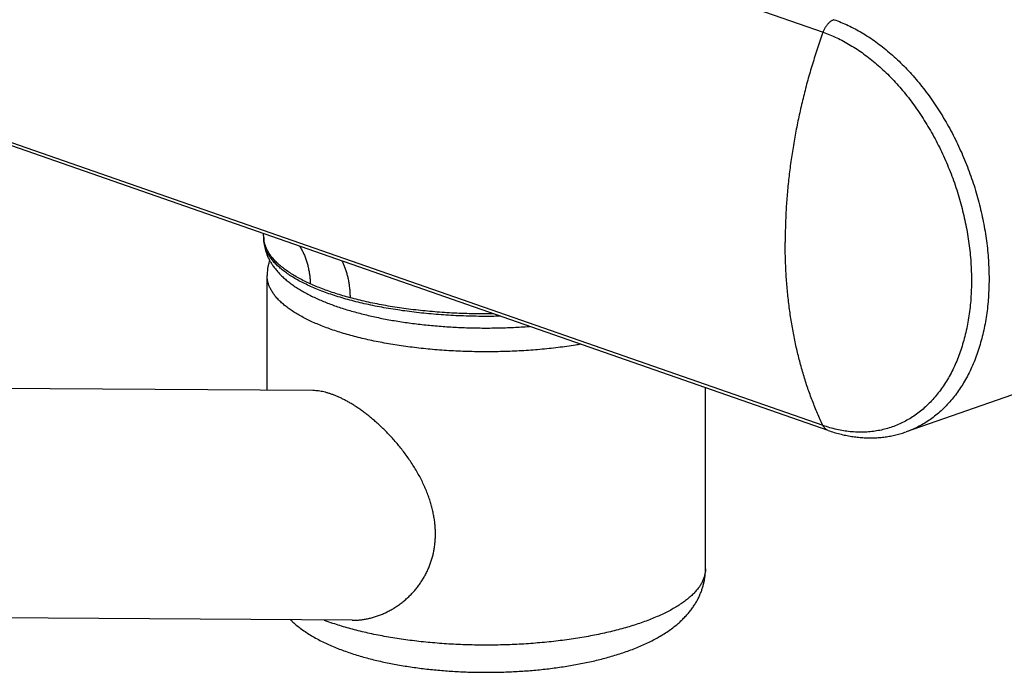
# Model space of a CAD drawing. Header units: millimetres. Extents: x 15 to 858, y -139 to 575.
# Tile 3 of 10: x 213 to 308, y -50 to 12. Entities that reach past the tile are written whole.
import ezdxf

# ---------------------------------------------------------------- set-up
doc = ezdxf.new("R2010")
doc.units = ezdxf.units.MM
doc.header["$LTSCALE"] = 46.255
doc.layers.get('0').update_dxf_attribs({"linetype": 'CONTINUOUS'})

msp = doc.modelspace()

# ---------------------------------------------------------------- linework, layer by layer
at = {"color": 9, "linetype": 'Continuous'}
for p, q in [((182.033, 48.923), (290.221, 11.212)), ((290.221, -26.493), (182.033, 11.218))]:
    msp.add_line(p, q, dxfattribs=at)
at = {"color": 7, "linetype": 'Continuous'}
for p, q in [((290.716, -26.967), (182.529, 10.744)), ((236.645, -8.7), (236.636, -8.463)), ((236.956, -23.113), (236.956, -12.106)), ((241.346, -23.142), (59.79, -21.943)), ((311.717, -22.387), (298.188, -27.102)), ((278.956, -40.225), (278.956, -22.868)), ((245.107, -45.167), (59.645, -43.943))]:
    msp.add_line(p, q, dxfattribs=at)
msp.add_arc((231.975, -8.636), 4.664, 2.12567, 6.51828, dxfattribs=at)
at = {"color": 9, "linetype": 'Continuous'}
for centre, radius, start, end in [((239.246, -8.366), 2.612, 182.13727, 187.31791), ((250.838, -23.181), 23.527, 249.03039, 250.81331)]:
    msp.add_arc(centre, radius, start, end, dxfattribs=at)
for points, knots in [([(304.805, 17.126), (305.032, 17.047), (305.487, 16.874), (306.162, 16.578), (306.834, 16.241), (307.502, 15.866), (308.163, 15.452), (308.818, 15.002), (309.465, 14.515), (310.102, 13.992), (310.728, 13.435), (311.341, 12.846), (311.941, 12.224), (312.527, 11.572), (313.096, 10.89), (313.648, 10.181), (314.182, 9.445), (314.696, 8.685), (315.19, 7.901), (315.663, 7.096), (316.112, 6.27), (316.539, 5.427), (316.941, 4.566), (317.318, 3.691), (317.669, 2.804), (317.994, 1.905), (318.291, 0.996), (318.56, 0.081), (318.801, -0.84), (319.013, -1.765), (319.195, -2.691), (319.348, -3.617), (319.471, -4.541), (319.563, -5.46), (319.624, -6.374), (319.655, -7.28), (319.655, -8.176), (319.625, -9.06), (319.564, -9.931), (319.472, -10.787), (319.35, -11.626), (319.197, -12.445), (319.015, -13.245), (318.804, -14.022), (318.563, -14.776), (318.294, -15.504), (317.997, -16.206), (317.672, -16.879), (317.321, -17.523), (316.944, -18.136), (316.542, -18.717), (316.115, -19.264), (315.665, -19.776), (315.192, -20.253), (314.697, -20.693), (314.182, -21.096), (313.647, -21.46), (313.094, -21.785), (312.524, -22.07), (312.061, -22.263), (311.79, -22.361), (311.717, -22.387)], [0, 0, 0, 0, 0.72271, 1.45936, 2.210327, 2.975851, 3.75604, 4.550882, 5.360243, 6.183882, 7.021453, 7.872515, 8.736538, 9.612911, 10.500947, 11.399893, 12.308934, 13.227196, 14.153762, 15.087665, 16.027906, 16.97345, 17.923238, 18.87619, 19.831209, 20.78719, 21.743021, 22.697594, 23.649803, 24.598555, 25.542777, 26.481414, 27.413443, 28.337871, 29.253745, 30.160159, 31.056253, 31.941228, 32.814348, 33.674944, 34.522426, 35.35629, 36.176121, 36.981602, 37.77252, 38.54877, 39.310369, 40.057459, 40.790319, 41.509364, 42.215152, 42.908383, 43.589902, 44.260698, 44.921899, 45.574765, 46.220678, 46.86112, 47.497658, 48.13192, 48.363645, 48.363645, 48.363645, 48.363645]), ([(291.276, 12.41), (291.242, 12.399), (291.175, 12.371), (291.077, 12.321), (290.98, 12.26), (290.885, 12.189), (290.793, 12.109), (290.704, 12.021), (290.619, 11.924), (290.538, 11.82), (290.462, 11.709), (290.392, 11.592), (290.328, 11.47), (290.27, 11.343), (290.237, 11.256), (290.221, 11.212)], [0, 0, 0, 0, 0.106698, 0.217174, 0.331528, 0.449754, 0.571743, 0.697301, 0.826156, 0.957971, 1.092351, 1.228859, 1.36702, 1.50633, 1.64627, 1.64627, 1.64627, 1.64627]), ([(291.276, 12.41), (291.503, 12.331), (291.959, 12.158), (292.633, 11.862), (293.305, 11.525), (293.973, 11.15), (294.635, 10.737), (295.29, 10.286), (295.936, 9.799), (296.573, 9.276), (297.199, 8.72), (297.813, 8.13), (298.413, 7.508), (298.998, 6.856), (299.567, 6.175), (300.119, 5.465), (300.653, 4.73), (301.167, 3.969), (301.661, 3.185), (302.134, 2.38), (302.584, 1.554), (303.01, 0.711), (303.412, -0.149), (303.789, -1.024), (304.14, -1.912), (304.465, -2.811), (304.762, -3.719), (305.031, -4.635), (305.272, -5.556), (305.484, -6.481), (305.667, -7.407), (305.819, -8.333), (305.942, -9.257), (306.034, -10.176), (306.095, -11.09), (306.126, -11.996), (306.127, -12.892), (306.096, -13.776), (306.035, -14.647), (305.943, -15.503), (305.821, -16.341), (305.668, -17.161), (305.486, -17.961), (305.275, -18.738), (305.034, -19.492), (304.765, -20.22), (304.468, -20.922), (304.144, -21.595), (303.792, -22.239), (303.415, -22.852), (303.013, -23.432), (302.586, -23.979), (302.136, -24.492), (301.663, -24.969), (301.168, -25.409), (300.653, -25.812), (300.119, -26.176), (299.565, -26.501), (298.995, -26.786), (298.532, -26.978), (298.261, -27.077), (298.188, -27.102)], [0, 0, 0, 0, 0.72271, 1.45936, 2.210327, 2.975851, 3.756041, 4.550882, 5.360243, 6.183882, 7.021453, 7.872515, 8.736539, 9.612911, 10.500948, 11.399893, 12.308931, 13.227192, 14.153757, 15.087663, 16.027908, 16.973455, 17.923244, 18.876192, 19.831206, 20.787184, 21.743016, 22.697592, 23.649805, 24.59856, 25.542781, 26.481417, 27.413443, 28.337871, 29.253746, 30.160159, 31.056254, 31.941229, 32.814348, 33.674944, 34.522428, 35.356293, 36.176124, 36.981604, 37.772519, 38.548766, 39.310365, 40.057457, 40.79032, 41.509368, 42.215156, 42.908384, 43.589901, 44.260694, 44.921895, 45.574763, 46.220678, 46.861121, 47.497659, 48.13192, 48.363645, 48.363645, 48.363645, 48.363645]), ([(290.221, 11.212), (290.039, 10.706), (289.687, 9.69), (289.2, 8.153), (288.752, 6.606), (288.345, 5.052), (287.979, 3.493), (287.655, 1.93), (287.373, 0.367), (287.133, -1.195), (286.937, -2.753), (286.784, -4.305), (286.674, -5.848), (286.608, -7.38), (286.593, -8.398), (286.593, -8.905)], [0, 0, 0, 0, 1.613374, 3.225942, 4.836373, 6.443341, 8.045534, 9.641656, 11.230431, 12.810611, 14.380977, 15.940346, 17.487576, 19.021569, 20.541279, 20.541279, 20.541279, 20.541279]), ([(290.221, 11.212), (290.442, 11.135), (290.884, 10.967), (291.54, 10.678), (292.193, 10.35), (292.841, 9.983), (293.484, 9.579), (294.12, 9.138), (294.748, 8.661), (295.366, 8.149), (295.973, 7.604), (296.567, 7.027), (297.148, 6.418), (297.714, 5.779), (298.265, 5.112), (298.798, 4.417), (299.313, 3.697), (299.808, 2.952), (300.283, 2.185), (300.737, 1.397), (301.168, 0.59), (301.576, -0.235), (301.959, -1.075), (302.318, -1.93), (302.651, -2.796), (302.957, -3.673), (303.236, -4.559), (303.487, -5.451), (303.711, -6.348), (303.905, -7.247), (304.07, -8.147), (304.206, -9.047), (304.312, -9.943), (304.388, -10.834), (304.433, -11.719), (304.449, -12.595), (304.434, -13.46), (304.388, -14.313), (304.313, -15.151), (304.207, -15.974), (304.072, -16.779), (303.907, -17.565), (303.713, -18.329), (303.49, -19.071), (303.239, -19.788), (302.96, -20.48), (302.654, -21.144), (302.321, -21.779), (301.962, -22.384), (301.578, -22.958), (301.17, -23.499), (300.739, -24.007), (300.285, -24.479), (299.809, -24.916), (299.313, -25.316), (298.797, -25.678), (298.263, -26.001), (297.712, -26.285), (297.144, -26.529), (296.562, -26.733), (295.966, -26.896), (295.358, -27.018), (294.739, -27.098), (294.111, -27.137), (293.474, -27.134), (292.83, -27.089), (292.181, -27.003), (291.528, -26.876), (290.872, -26.707), (290.438, -26.569), (290.221, -26.493)], [0, 0, 0, 0, 0.7025, 1.418753, 2.149133, 2.893877, 3.653086, 4.426739, 5.214695, 6.016702, 6.832402, 7.661343, 8.50298, 9.356691, 10.221777, 11.097473, 11.982952, 12.877331, 13.779679, 14.68902, 15.604345, 16.524609, 17.448747, 18.375669, 19.304277, 20.233463, 21.162117, 22.089132, 23.013404, 23.933845, 24.849383, 25.758975, 26.661613, 27.556322, 28.442173, 29.318279, 30.183806, 31.037984, 31.88011, 32.709559, 33.525787, 34.32834, 35.116858, 35.891083, 36.650868, 37.396185, 38.127132, 38.843939, 39.546974, 40.236749, 40.91392, 41.579293, 42.23382, 42.878595, 43.514849, 44.143936, 44.767319, 45.38655, 46.003249, 46.619078, 47.235713, 47.854814, 48.478003, 49.106836, 49.742779, 50.387192, 51.04131, 51.706233, 52.38292, 53.072182, 53.072182, 53.072182, 53.072182]), ([(242.885, -13.857), (242.661, -13.778), (242.222, -13.619), (241.584, -13.364), (240.98, -13.1), (240.412, -12.826), (239.879, -12.544), (239.384, -12.253), (238.927, -11.955), (238.51, -11.65), (238.132, -11.339), (237.796, -11.021), (237.501, -10.699), (237.248, -10.372), (237.038, -10.041), (236.871, -9.706), (236.749, -9.369), (236.671, -9.033), (236.649, -8.809), (236.645, -8.7)], [0, 0, 0, 0, 0.71352, 1.400267, 2.059509, 2.690661, 3.293303, 3.867209, 4.412373, 4.929047, 5.417783, 5.879485, 6.315469, 6.727531, 7.118014, 7.48986, 7.846639, 8.192518, 8.520266, 8.520266, 8.520266, 8.520266]), ([(241.09, -12.914), (240.9, -12.828), (240.53, -12.654), (239.999, -12.379), (239.503, -12.095), (239.043, -11.804), (238.622, -11.506), (238.239, -11.202), (237.895, -10.892), (237.591, -10.577), (237.328, -10.257), (237.105, -9.933), (236.925, -9.605), (236.787, -9.275), (236.699, -8.972), (236.666, -8.779), (236.655, -8.699)], [0, 0, 0, 0, 0.626329, 1.225213, 1.79639, 2.339801, 2.855613, 3.344263, 3.806498, 4.243434, 4.65661, 5.048054, 5.420336, 5.776606, 6.120589, 6.363601, 6.363601, 6.363601, 6.363601]), ([(240.09, -9.32), (240.106, -9.345), (240.187, -9.48), (240.326, -9.732), (240.493, -10.083), (240.64, -10.451), (240.767, -10.833), (240.874, -11.228), (240.96, -11.635), (241.026, -12.053), (241.07, -12.481), (241.086, -12.769), (241.09, -12.914)], [0, 0, 0, 0, 0.090609, 0.472826, 0.861533, 1.256977, 1.659306, 2.068576, 2.484751, 2.907711, 3.337254, 3.773107, 3.773107, 3.773107, 3.773107]), ([(290.221, -26.493), (290.037, -26.111), (289.683, -25.333), (289.196, -24.135), (288.748, -22.9), (288.341, -21.629), (287.975, -20.324), (287.652, -18.987), (287.37, -17.619), (287.131, -16.224), (286.935, -14.803), (286.782, -13.358), (286.673, -11.891), (286.608, -10.404), (286.593, -9.406), (286.593, -8.905)], [0, 0, 0, 0, 1.271797, 2.564348, 3.877781, 5.212095, 6.567172, 7.942777, 9.338568, 10.7541, 12.188834, 13.64214, 15.113304, 16.601536, 18.105972, 18.105972, 18.105972, 18.105972]), ([(244.137, -10.73), (244.149, -10.755), (244.213, -10.884), (244.321, -11.126), (244.449, -11.465), (244.563, -11.82), (244.661, -12.192), (244.743, -12.579), (244.81, -12.979), (244.861, -13.391), (244.895, -13.815), (244.907, -14.101), (244.911, -14.246)], [0, 0, 0, 0, 0.08204, 0.432435, 0.794278, 1.167514, 1.551953, 1.947282, 2.353079, 2.768822, 3.193902, 3.627632, 3.627632, 3.627632, 3.627632]), ([(243.106, -17.282), (242.897, -17.209), (242.488, -17.061), (241.891, -16.824), (241.324, -16.579), (240.788, -16.326), (240.284, -16.065), (239.812, -15.797), (239.374, -15.521), (238.97, -15.24), (238.601, -14.952), (238.268, -14.66), (237.971, -14.362), (237.711, -14.06), (237.488, -13.754), (237.303, -13.445), (237.157, -13.133), (237.049, -12.819), (236.98, -12.503), (236.958, -12.264), (236.956, -12.133), (236.956, -12.106)], [0, 0, 0, 0, 0.665203, 1.306875, 1.924399, 2.517269, 3.085108, 3.627687, 4.14494, 4.636999, 5.104214, 5.547194, 5.96685, 6.364438, 6.741616, 7.100483, 7.443624, 7.774114, 8.095492, 8.411672, 8.490434, 8.490434, 8.490434, 8.490434]), ([(242.879, -13.619), (242.67, -13.547), (242.261, -13.399), (241.664, -13.164), (241.278, -12.999), (241.09, -12.914)], [0, 0, 0, 0, 0.664034, 1.305333, 1.923268, 1.923268, 1.923268, 1.923268]), ([(244.911, -14.246), (244.676, -14.182), (244.214, -14.052), (243.536, -13.843), (243.095, -13.695), (242.879, -13.619)], [0, 0, 0, 0, 0.730232, 1.439542, 2.126425, 2.126425, 2.126425, 2.126425]), ([(259.303, -16.018), (259.096, -16.022), (258.566, -16.031), (257.713, -16.035), (256.744, -16.023), (255.777, -15.996), (254.815, -15.954), (253.86, -15.897), (252.912, -15.824), (251.976, -15.737), (251.051, -15.635), (250.141, -15.518), (249.247, -15.387), (248.372, -15.242), (247.516, -15.083), (246.681, -14.911), (245.87, -14.726), (245.084, -14.528), (244.325, -14.318), (243.594, -14.096), (243.118, -13.938), (242.885, -13.857)], [0, 0, 0, 0, 0.619295, 1.589547, 2.559353, 3.526948, 4.490575, 5.448487, 6.398954, 7.340266, 8.270739, 9.188724, 10.092606, 10.980814, 11.851825, 12.704173, 13.536451, 14.347322, 15.135526, 15.899883, 16.639312, 16.639312, 16.639312, 16.639312]), ([(258.664, -15.795), (258.517, -15.797), (258.052, -15.8), (257.269, -15.798), (256.318, -15.779), (255.37, -15.747), (254.426, -15.699), (253.49, -15.637), (252.563, -15.56), (251.647, -15.469), (250.743, -15.363), (249.854, -15.244), (248.98, -15.111), (248.125, -14.965), (247.289, -14.805), (246.475, -14.633), (245.684, -14.448), (245.166, -14.314), (244.911, -14.246)], [0, 0, 0, 0, 0.441388, 1.394887, 2.347179, 3.296595, 4.241469, 5.180149, 6.111001, 7.032411, 7.942795, 8.8406, 9.724307, 10.592439, 11.443566, 12.276311, 13.08936, 13.881461, 13.881461, 13.881461, 13.881461]), ([(267.023, -18.709), (266.852, -18.737), (266.405, -18.809), (265.674, -18.916), (264.827, -19.026), (263.968, -19.122), (263.097, -19.206), (262.216, -19.276), (261.328, -19.334), (260.434, -19.377), (259.535, -19.408), (258.633, -19.425), (257.73, -19.428), (256.827, -19.418), (255.926, -19.394), (255.03, -19.357), (254.138, -19.307), (253.254, -19.243), (252.378, -19.166), (251.512, -19.076), (250.659, -18.973), (249.819, -18.857), (248.994, -18.729), (248.186, -18.588), (247.396, -18.436), (246.625, -18.272), (245.875, -18.097), (245.148, -17.91), (244.444, -17.713), (243.765, -17.505), (243.323, -17.358), (243.106, -17.282)], [0, 0, 0, 0, 0.51869, 1.360607, 2.214969, 3.080433, 3.95563, 4.839161, 5.729609, 6.625537, 7.525495, 8.428023, 9.331653, 10.234916, 11.136342, 12.034467, 12.927835, 13.815003, 14.694543, 15.565047, 16.42513, 17.273436, 18.108639, 18.92945, 19.734622, 20.522951, 21.293283, 22.044521, 22.775628, 23.485635, 24.173646, 24.173646, 24.173646, 24.173646]), ([(290.716, -26.967), (290.713, -26.966), (290.68, -26.954), (290.619, -26.928), (290.538, -26.879), (290.462, -26.821), (290.392, -26.752), (290.327, -26.674), (290.27, -26.588), (290.236, -26.525), (290.221, -26.493)], [0, 0, 0, 0, 0.0116063, 0.1045922, 0.1984717, 0.2939919, 0.3918194, 0.4925149, 0.5965188, 0.7041454, 0.7041454, 0.7041454, 0.7041454]), ([(278.956, -40.225), (278.956, -40.304), (278.947, -40.489), (278.902, -40.779), (278.813, -41.094), (278.686, -41.408), (278.52, -41.718), (278.317, -42.026), (278.075, -42.33), (277.797, -42.63), (277.481, -42.925), (277.13, -43.215), (276.744, -43.5), (276.323, -43.778), (275.867, -44.05), (275.379, -44.315), (274.859, -44.572), (274.307, -44.821), (273.726, -45.062), (273.115, -45.294), (272.476, -45.516), (271.81, -45.729), (271.119, -45.931), (270.403, -46.123), (269.664, -46.304), (268.904, -46.474), (268.123, -46.632), (267.324, -46.779), (266.507, -46.913), (265.674, -47.035), (264.827, -47.144), (263.968, -47.241), (263.097, -47.324), (262.216, -47.395), (261.328, -47.452), (260.434, -47.496), (259.535, -47.526), (258.633, -47.543), (257.73, -47.547), (256.827, -47.536), (255.926, -47.513), (255.03, -47.476), (254.138, -47.425), (253.254, -47.361), (252.378, -47.284), (251.512, -47.194), (250.659, -47.091), (249.819, -46.975), (248.994, -46.847), (248.186, -46.707), (247.396, -46.554), (246.625, -46.39), (245.875, -46.215), (245.148, -46.028), (244.444, -45.831), (243.765, -45.624), (243.323, -45.476), (243.106, -45.401)], [0, 0, 0, 0, 0.236477, 0.554749, 0.880215, 1.216615, 1.567265, 1.934996, 2.322145, 2.730586, 3.16177, 3.616773, 4.096351, 4.600978, 5.13089, 5.686118, 6.26651, 6.871763, 7.501432, 8.154953, 8.831656, 9.530772, 10.251445, 10.992743, 11.753662, 12.533133, 13.330031, 14.143176, 14.971341, 15.813259, 16.667621, 17.533085, 18.408281, 19.291813, 20.182261, 21.078189, 21.978147, 22.880675, 23.784305, 24.687568, 25.588994, 26.48712, 27.380488, 28.267656, 29.147196, 30.0177, 30.877782, 31.726088, 32.561291, 33.382102, 34.187274, 34.975602, 35.745935, 36.497173, 37.228279, 37.938286, 38.626297, 38.626297, 38.626297, 38.626297])]:
    msp.add_open_spline(points, degree=3, knots=knots, dxfattribs=at)
at = {"color": 7, "linetype": 'Continuous'}
for points, knots in [([(311.717, -22.387), (311.879, -22.33), (312.2, -22.209), (312.673, -22.003), (313.137, -21.772), (313.591, -21.517), (314.035, -21.238), (314.467, -20.934), (314.889, -20.607), (315.299, -20.256), (315.696, -19.881), (316.08, -19.483), (316.451, -19.062), (316.807, -18.618), (317.147, -18.153), (317.472, -17.665), (317.781, -17.157), (318.072, -16.629), (318.346, -16.082), (318.602, -15.516), (318.839, -14.932), (319.058, -14.333), (319.257, -13.717), (319.437, -13.087), (319.597, -12.442), (319.737, -11.785), (319.857, -11.117), (319.956, -10.437), (320.036, -9.747), (320.095, -9.049), (320.135, -8.343), (320.153, -7.629), (320.152, -6.91), (320.131, -6.185), (320.09, -5.457), (320.028, -4.725), (319.947, -3.99), (319.847, -3.254), (319.727, -2.518), (319.588, -1.782), (319.43, -1.047), (319.253, -0.315), (319.058, 0.414), (318.844, 1.14), (318.612, 1.86), (318.363, 2.575), (318.097, 3.283), (317.813, 3.984), (317.512, 4.676), (317.196, 5.359), (316.863, 6.032), (316.515, 6.694), (316.151, 7.345), (315.773, 7.983), (315.38, 8.607), (314.974, 9.217), (314.554, 9.813), (314.122, 10.392), (313.677, 10.955), (313.22, 11.501), (312.751, 12.028), (312.272, 12.537), (311.783, 13.027), (311.284, 13.496), (310.777, 13.943), (310.261, 14.37), (309.737, 14.775), (309.207, 15.156), (308.67, 15.514), (308.128, 15.848), (307.582, 16.157), (307.032, 16.442), (306.479, 16.701), (305.924, 16.934), (305.551, 17.073), (305.364, 17.138)], [0, 0, 0, 0, 0.514397, 1.029839, 1.547108, 2.067501, 2.591191, 3.119133, 3.652873, 4.192016, 4.737622, 5.290893, 5.851094, 6.419523, 6.996569, 7.581458, 8.175823, 8.778865, 9.389988, 10.011978, 10.642039, 11.280091, 11.926018, 12.582413, 13.246499, 13.917951, 14.59649, 15.284193, 15.978548, 16.679208, 17.385868, 18.100139, 18.819808, 19.544515, 20.273912, 21.009014, 21.748048, 22.490625, 23.236371, 23.985702, 24.737347, 25.490884, 26.2459, 27.002269, 27.759225, 28.51633, 29.273131, 30.029022, 30.783746, 31.53687, 32.287901, 33.035814, 33.78086, 34.522626, 35.260583, 35.993345, 36.721674, 37.445206, 38.163386, 38.874522, 39.57985, 40.279028, 40.97146, 41.655199, 42.332036, 43.001784, 43.663985, 44.316622, 44.961725, 45.598253, 46.225833, 46.845407, 47.455376, 48.056667, 48.6498, 48.6498, 48.6498, 48.6498]), ([(236.645, -8.7), (236.648, -8.799), (236.663, -8.998), (236.706, -9.296), (236.771, -9.595), (236.859, -9.895), (236.971, -10.196), (237.108, -10.499), (237.272, -10.804), (237.464, -11.11), (237.686, -11.417), (237.939, -11.724), (238.223, -12.029), (238.539, -12.331), (238.885, -12.626), (239.258, -12.914), (239.657, -13.193), (240.079, -13.462), (240.523, -13.721), (240.987, -13.969), (241.469, -14.206), (241.969, -14.434), (242.486, -14.651), (243.019, -14.859), (243.381, -14.99), (243.565, -15.054)], [0, 0, 0, 0, 0.297415, 0.597765, 0.902747, 1.214244, 1.534688, 1.866149, 2.21092, 2.571334, 2.949464, 3.346808, 3.764007, 4.20073, 4.65582, 5.127676, 5.614677, 6.11555, 6.629295, 7.1552, 7.692893, 8.242166, 8.80289, 9.374968, 9.958291, 9.958291, 9.958291, 9.958291]), ([(237.2, -10.667), (237.174, -10.741), (237.119, -10.915), (237.049, -11.192), (236.995, -11.497), (236.963, -11.801), (236.956, -12.005), (236.956, -12.106)], [0, 0, 0, 0, 0.234747, 0.547418, 0.8559, 1.161075, 1.465905, 1.465905, 1.465905, 1.465905]), ([(243.565, -15.054), (243.758, -15.121), (244.15, -15.253), (244.748, -15.438), (245.361, -15.614), (245.989, -15.781), (246.63, -15.938), (247.284, -16.085), (247.95, -16.223), (248.628, -16.352), (249.316, -16.471), (250.014, -16.58), (250.721, -16.68), (251.437, -16.771), (252.16, -16.852), (252.89, -16.923), (253.626, -16.984), (254.366, -17.036), (255.111, -17.078), (255.86, -17.11), (256.61, -17.133), (257.363, -17.145), (258.116, -17.148), (258.868, -17.141), (259.62, -17.124), (260.37, -17.098), (261.116, -17.061), (261.696, -17.025), (262.026, -17.002), (262.109, -16.996)], [0, 0, 0, 0, 0.614353, 1.240313, 1.878103, 2.527834, 3.187826, 3.858525, 4.538962, 5.228264, 5.927134, 6.633904, 7.348241, 8.069908, 8.79767, 9.531248, 10.26988, 11.01262, 11.759108, 12.508352, 13.259607, 14.012261, 14.76545, 15.518415, 16.270416, 17.020763, 17.768533, 18.513126, 18.76221, 18.76221, 18.76221, 18.76221]), ([(243.106, -23.48), (243.012, -23.447), (242.826, -23.386), (242.547, -23.307), (242.273, -23.243), (242.005, -23.195), (241.742, -23.161), (241.523, -23.145), (241.391, -23.142), (241.346, -23.142)], [0, 0, 0, 0, 0.298949, 0.58863, 0.869276, 1.141709, 1.406546, 1.664243, 1.800877, 1.800877, 1.800877, 1.800877]), ([(245.107, -45.167), (245.154, -45.167), (245.327, -45.166), (245.627, -45.153), (246.006, -45.116), (246.387, -45.057), (246.77, -44.977), (247.153, -44.875), (247.535, -44.752), (247.915, -44.608), (248.291, -44.443), (248.661, -44.258), (249.024, -44.052), (249.378, -43.828), (249.722, -43.585), (250.054, -43.326), (250.373, -43.05), (250.677, -42.759), (250.965, -42.455), (251.237, -42.139), (251.491, -41.811), (251.727, -41.473), (251.944, -41.126), (252.143, -40.77), (252.323, -40.407), (252.484, -40.036), (252.627, -39.658), (252.75, -39.273), (252.855, -38.882), (252.94, -38.484), (253.006, -38.079), (253.053, -37.667), (253.081, -37.248), (253.088, -36.821), (253.075, -36.386), (253.041, -35.944), (252.986, -35.493), (252.908, -35.034), (252.808, -34.567), (252.684, -34.093), (252.537, -33.611), (252.365, -33.123), (252.17, -32.631), (251.95, -32.135), (251.708, -31.638), (251.444, -31.142), (251.159, -30.65), (250.855, -30.164), (250.535, -29.687), (250.202, -29.221), (249.857, -28.769), (249.504, -28.333), (249.144, -27.913), (248.782, -27.513), (248.417, -27.131), (248.052, -26.768), (247.688, -26.425), (247.327, -26.101), (246.97, -25.796), (246.617, -25.51), (246.269, -25.242), (245.927, -24.993), (245.59, -24.761), (245.259, -24.545), (244.934, -24.347), (244.616, -24.164), (244.303, -23.997), (243.996, -23.845), (243.695, -23.708), (243.4, -23.586), (243.204, -23.513), (243.106, -23.48)], [0, 0, 0, 0, 0.142524, 0.518307, 0.898996, 1.284817, 1.675767, 2.072073, 2.473361, 2.879516, 3.289939, 3.703797, 4.120939, 4.540474, 4.961473, 5.383314, 5.804922, 6.225539, 6.644415, 7.061456, 7.475971, 7.887972, 8.297519, 8.704592, 9.109972, 9.513884, 9.917152, 10.320709, 10.725116, 11.131782, 11.541598, 11.955588, 12.375297, 12.801535, 13.235742, 13.67915, 14.132646, 14.597679, 15.074819, 15.56495, 16.06851, 16.585414, 17.115624, 17.657966, 18.211506, 18.774128, 19.343741, 19.917514, 20.492362, 21.066024, 21.635792, 22.198126, 22.750438, 23.291342, 23.819486, 24.334217, 24.834778, 25.319923, 25.789654, 26.243723, 26.682269, 27.105917, 27.514706, 27.909241, 28.28995, 28.657093, 29.011486, 29.353548, 29.684035, 30.003211, 30.311682, 30.311682, 30.311682, 30.311682]), ([(290.716, -26.967), (290.902, -27.032), (291.272, -27.152), (291.831, -27.307), (292.387, -27.435), (292.941, -27.537), (293.492, -27.611), (294.038, -27.659), (294.58, -27.68), (295.116, -27.675), (295.646, -27.644), (296.17, -27.587), (296.686, -27.505), (297.195, -27.397), (297.696, -27.264), (298.025, -27.159), (298.188, -27.102)], [0, 0, 0, 0, 0.588399, 1.167811, 1.738808, 2.301458, 2.8567, 3.404891, 3.946324, 4.482041, 5.012562, 5.538632, 6.061247, 6.581091, 7.099189, 7.61641, 7.61641, 7.61641, 7.61641]), ([(244.618, -48.192), (244.823, -48.263), (245.237, -48.401), (245.865, -48.594), (246.503, -48.774), (247.151, -48.941), (247.809, -49.097), (248.474, -49.241), (249.147, -49.373), (249.827, -49.495), (250.515, -49.606), (251.209, -49.707), (251.909, -49.797), (252.615, -49.876), (253.325, -49.946), (254.04, -50.005), (254.758, -50.055), (255.479, -50.094), (256.203, -50.123), (256.928, -50.142), (257.654, -50.151), (258.38, -50.15), (259.106, -50.14), (259.83, -50.119), (260.553, -50.088), (261.273, -50.047), (261.989, -49.996), (262.702, -49.935), (263.41, -49.864), (264.113, -49.783), (264.81, -49.692), (265.501, -49.59), (266.185, -49.478), (266.862, -49.355), (267.53, -49.221), (268.191, -49.077), (268.842, -48.921), (269.485, -48.753), (270.119, -48.572), (270.743, -48.379), (271.357, -48.173), (271.96, -47.952), (272.551, -47.715), (273.13, -47.463), (273.692, -47.194), (274.237, -46.91), (274.756, -46.61), (275.248, -46.298), (275.708, -45.976), (276.13, -45.648), (276.515, -45.316), (276.864, -44.982), (277.177, -44.649), (277.458, -44.317), (277.709, -43.985), (277.934, -43.651), (278.134, -43.315), (278.31, -42.979), (278.464, -42.642), (278.596, -42.302), (278.707, -41.96), (278.798, -41.616), (278.868, -41.27), (278.919, -40.923), (278.949, -40.574), (278.956, -40.341), (278.956, -40.225)], [0, 0, 0, 0, 0.651373, 1.307432, 1.970892, 2.640874, 3.315256, 3.996856, 4.682387, 5.373786, 6.070543, 6.771339, 7.477926, 8.187947, 8.901837, 9.619304, 10.33915, 11.061798, 11.786049, 12.511466, 13.237713, 13.964055, 14.689875, 15.414773, 16.138231, 16.859232, 17.577983, 18.293341, 19.005022, 19.713274, 20.415891, 21.114427, 21.807642, 22.494896, 23.177698, 23.852989, 24.523496, 25.188153, 25.846112, 26.500598, 27.146694, 27.789658, 28.426463, 29.057093, 29.683098, 30.29579, 30.899965, 31.481467, 32.043683, 32.58225, 33.085515, 33.568446, 34.028458, 34.456981, 34.872019, 35.276567, 35.666044, 36.043146, 36.41389, 36.776959, 37.138285, 37.491675, 37.844289, 38.194706, 38.543797, 38.893802, 38.893802, 38.893802, 38.893802]), ([(239.202, -45.128), (239.274, -45.197), (239.473, -45.383), (239.819, -45.678), (240.251, -46.01), (240.718, -46.335), (241.217, -46.648), (241.743, -46.947), (242.289, -47.229), (242.853, -47.495), (243.43, -47.744), (244.019, -47.977), (244.417, -48.122), (244.618, -48.192)], [0, 0, 0, 0, 0.299192, 0.817243, 1.362613, 1.933346, 2.524186, 3.129858, 3.745805, 4.369488, 4.998462, 5.631946, 6.269817, 6.269817, 6.269817, 6.269817])]:
    msp.add_open_spline(points, degree=3, knots=knots, dxfattribs=at)

doc.saveas('drawing.dxf')
